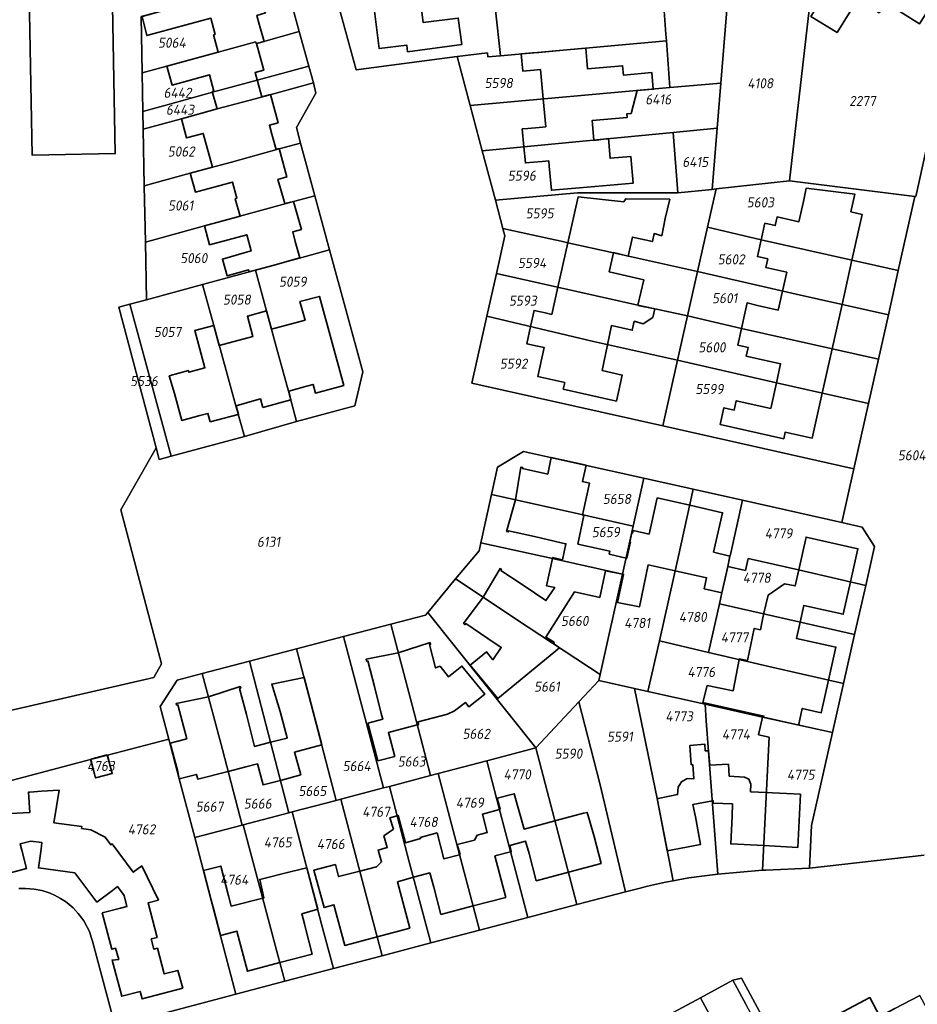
# Model space of a CAD drawing. Extents: x 177930 to 190767, y 381068 to 392034.
# Tile 184 of 256: x 183834 to 183995, y 385788 to 385963. Entities that reach past the tile are written whole.
import ezdxf
from ezdxf.enums import TextEntityAlignment as Align

# ---------------------------------------------------------------- set-up
doc = ezdxf.new("R2010")
doc.units = 0
for name, color, linetype, lineweight in [('B-XX-KG-GRENS_PERCEEL-GV', 150, 'Continuous', 25), ('B-XX-KG-GRENS_PERCEEL-S', 150, 'Continuous', 25), ('B-XX-OG-BEBOUWING-G', 7, 'Continuous', 35)]:
    doc.layers.add(name, color=color, linetype=linetype, lineweight=lineweight)
doc.styles.add('NLCS-ISO', font='NLCS-ISO.ttf', dxfattribs={"height": 1.8})

# ---------------------------------------------------------------- blocks, each defined once
blk = doc.blocks.new('SKG-PERCEELNUMMER-SO')
at = {"layer": 'DefPoints'}
blk.add_point((0, 0), dxfattribs=at)
at = {"style": 'NLCS-ISO', "oblique": 10, "flags": 1}
blk.add_attdef('GEMEENTECODE', text='', height=1.8, dxfattribs=at).set_placement((-0.5, 2.55), align=Align.MIDDLE_RIGHT)
blk.add_attdef('SECTIE', text='', height=1.8, dxfattribs=at).set_placement((0.5, 2.5), align=Align.MIDDLE_LEFT)
at = {"style": 'NLCS-ISO', "oblique": 10}
blk.add_attdef('PERCEELNUMMER', text='', height=1.8, dxfattribs=at).set_placement((0, 0), align=Align.MIDDLE_CENTER)

msp = doc.modelspace()

# ---------------------------------------------------------------- linework, layer by layer
at = {"layer": 'B-XX-KG-GRENS_PERCEEL-GV'}
for points in [[(183949.842, 385959.653), (183950.466, 385951.282), (183959.53, 385952.068), (183961.317, 385973.964), (183965.367, 385991.2), (183962.808, 385992.743), (183953.218, 385997.014), (183948.538, 385977.15), (183948.82, 385973.367), (183949.755, 385960.821)], [(183958.72, 385933.182), (183971.815, 385934.665), (183977.501, 385983.88), (183965.367, 385991.2), (183961.317, 385973.964), (183959.53, 385952.068), (183958.875, 385944.04), (183957.983, 385933.099)], [(183971.815, 385934.665), (183994.22, 385931.833), (183994.369, 385931.814), (184002.344, 385967.927), (184001.269, 385968.63), (183977.501, 385983.88)], [(183936.833, 385974.463), (183925.851, 385971.054), (183918.754, 385970.336), (183918.782, 385970.068), (183920.05, 385958.11), (183920.172, 385956.951), (183949.842, 385959.653), (183949.755, 385960.821), (183948.82, 385973.367), (183939.432, 385974.225)], [(183856.194, 385953.925), (183860.593, 385955.124), (183869.774, 385957.626), (183876.491, 385959.44), (183876.566, 385959.17), (183877.934, 385959.545), (183884.22, 385961.3), (183881.59, 385970.95), (183876.834, 385969.601), (183875.293, 385969.179), (183867.237, 385967.01), (183860.907, 385965.285), (183856.007, 385963.967)], [(183918.782, 385970.068), (183889.96, 385970.79), (183894.41, 385954.47), (183912.46, 385956.818), (183917.86, 385957.52), (183917.96, 385956.75), (183920.172, 385956.951), (183920.05, 385958.11)], [(183876.728, 385952.618), (183885.937, 385955.113), (183884.22, 385961.3), (183877.934, 385959.545), (183876.566, 385959.17), (183876.491, 385959.44), (183869.774, 385957.626), (183860.593, 385955.124), (183856.194, 385953.925), (183856.322, 385947.016), (183862.405, 385948.7), (183868.75, 385950.456)], [(183917.86, 385957.52), (183912.46, 385956.818), (183914.782, 385948.102), (183950.466, 385951.282), (183949.842, 385959.653), (183920.172, 385956.951), (183917.96, 385956.75)], [(183876.728, 385952.618), (183868.75, 385950.456), (183862.405, 385948.7), (183856.322, 385947.016), (183856.381, 385943.873), (183863.209, 385945.706), (183869.576, 385947.468), (183877.524, 385949.601), (183886.77, 385952.11), (183885.937, 385955.113)], [(183856.57, 385933.742), (183864.772, 385936.013), (183872.132, 385937.989), (183880.651, 385940.345), (183884.49, 385941.34), (183883.74, 385944.14), (183887.22, 385950.31), (183886.77, 385952.11), (183877.524, 385949.601), (183869.576, 385947.468), (183863.209, 385945.706), (183856.381, 385943.873)], [(183950.466, 385951.282), (183914.782, 385948.102), (183916.941, 385939.997), (183951.061, 385943.287), (183958.875, 385944.04), (183959.53, 385952.068)], [(183951.061, 385943.287), (183916.941, 385939.997), (183919.284, 385931.205), (183933.97, 385932.52), (183951.866, 385932.486)], [(183957.983, 385933.099), (183958.875, 385944.04), (183951.061, 385943.287), (183951.866, 385932.486)], [(183887.02, 385931.98), (183884.49, 385941.34), (183880.651, 385940.345), (183872.132, 385937.989), (183864.772, 385936.013), (183856.57, 385933.742), (183856.756, 385923.71), (183867.316, 385926.616), (183883.203, 385930.922)], [(183994.22, 385931.833), (183971.815, 385934.665), (183958.72, 385933.182), (183957.183, 385926.353), (183966.76, 385924.08), (183991.259, 385918.622)], [(183889.67, 385922.3), (183887.02, 385931.98), (183883.203, 385930.922), (183867.316, 385926.616), (183856.756, 385923.71), (183856.949, 385913.408), (183866.993, 385916.125), (183876.449, 385918.682), (183884.28, 385920.8)], [(183957.983, 385933.099), (183951.866, 385932.486), (183933.97, 385932.52), (183919.284, 385931.205), (183920.63, 385926.153), (183929.085, 385924.274), (183931.036, 385923.833), (183932.199, 385923.555), (183940.392, 385921.777), (183955.403, 385918.441), (183957.183, 385926.353), (183958.72, 385933.182)], [(183953.621, 385910.519), (183955.403, 385918.441), (183940.392, 385921.777), (183932.199, 385923.555), (183931.036, 385923.833), (183929.085, 385924.274), (183920.63, 385926.153), (183920.99, 385924.8), (183919.488, 385918.109), (183944.755, 385912.456)], [(183991.259, 385918.622), (183966.76, 385924.08), (183957.183, 385926.353), (183955.403, 385918.441), (183973.011, 385914.4), (183989.481, 385910.689)], [(183876.449, 385918.682), (183878.392, 385911.408), (183880.138, 385905.058), (183882.307, 385897.065), (183883.76, 385891.63), (183894.16, 385894.48), (183895.6, 385900.54), (183889.67, 385922.3), (183884.28, 385920.8)], [(183876.449, 385918.682), (183866.993, 385916.125), (183868.982, 385908.82), (183872.93, 385894.43), (183874.454, 385889.005), (183883.76, 385891.63), (183882.307, 385897.065), (183880.138, 385905.058), (183878.392, 385911.408)], [(183951.845, 385902.626), (183953.621, 385910.519), (183944.755, 385912.456), (183919.488, 385918.109), (183917.768, 385910.449), (183936.809, 385905.921)], [(183989.481, 385910.689), (183973.011, 385914.4), (183955.403, 385918.441), (183953.621, 385910.519), (183963.236, 385908.273), (183987.709, 385902.782)], [(183856.949, 385913.408), (183853.968, 385912.602), (183861.36, 385885.45), (183874.454, 385889.005), (183872.93, 385894.43), (183868.982, 385908.82), (183866.993, 385916.125)], [(183861.36, 385885.45), (183853.968, 385912.602), (183852.047, 385912.083), (183858.661, 385886.946), (183859.208, 385884.866)], [(183917.768, 385910.449), (183915.08, 385898.48), (183949.2, 385890.87), (183951.845, 385902.626), (183936.809, 385905.921)], [(183953.621, 385910.519), (183951.845, 385902.626), (183969.487, 385898.594), (183985.933, 385894.855), (183987.709, 385902.782), (183963.236, 385908.273)], [(183983.32, 385883.194), (183985.933, 385894.855), (183969.487, 385898.594), (183951.845, 385902.626), (183949.2, 385890.87)], [(183945.83, 385881.55), (183933.927, 385884.175), (183924.317, 385886.294), (183919.645, 385883.494), (183918.575, 385878.624), (183932.287, 385875.57), (183943.911, 385872.941)], [(183937.77, 385845.4), (183944.133, 385843.985), (183946.542, 385843.449), (183948.583, 385852.471), (183951.959, 385867.394), (183954.634, 385879.573), (183945.83, 385881.55), (183943.911, 385872.941), (183942.011, 385864.421), (183938.011, 385846.483)], [(183957.335, 385850.422), (183959.299, 385859.121), (183959.74, 385861.074), (183960.785, 385865.765), (183961.187, 385867.569), (183961.257, 385867.881), (183963.412, 385877.602), (183954.634, 385879.573), (183951.959, 385867.394), (183948.583, 385852.471)], [(183916.684, 385870.014), (183929.48, 385867.208), (183942.011, 385864.421), (183943.911, 385872.941), (183932.287, 385875.57), (183918.575, 385878.624)], [(183981.173, 385873.615), (183963.412, 385877.602), (183961.257, 385867.881), (183961.187, 385867.569), (183960.785, 385865.765), (183963.964, 385865.056), (183964.436, 385867.172), (183973.446, 385865.147), (183985.436, 385862.387), (183987, 385869.31), (183984.8, 385872.8)], [(183916.684, 385870.014), (183916.371, 385868.589), (183912.172, 385863.537), (183925.148, 385854.922), (183938.011, 385846.483), (183942.011, 385864.421), (183929.48, 385867.208)], [(183983.457, 385853.628), (183985.436, 385862.387), (183973.446, 385865.147), (183964.436, 385867.172), (183963.964, 385865.056), (183960.785, 385865.765), (183959.74, 385861.074), (183959.299, 385859.121), (183977.407, 385855.004)], [(183934.216, 385841.604), (183937.77, 385845.4), (183938.011, 385846.483), (183925.148, 385854.922), (183912.172, 385863.537), (183907.208, 385857.564), (183926.5, 385833.36)], [(183957.335, 385850.422), (183969.466, 385847.582), (183981.482, 385844.889), (183983.457, 385853.628), (183977.407, 385855.004), (183959.299, 385859.121)], [(183907.706, 385828.43), (183909.046, 385828.781), (183917.743, 385831.063), (183926.5, 385833.36), (183907.208, 385857.564), (183906.825, 385857.103), (183900.59, 385855.468), (183904.406, 385840.989)], [(183899.317, 385826.229), (183900.349, 385826.5), (183907.706, 385828.43), (183904.406, 385840.989), (183900.59, 385855.468), (183892.164, 385853.258), (183896.271, 385837.739)], [(183891.652, 385824.218), (183899.317, 385826.229), (183896.271, 385837.739), (183892.164, 385853.258), (183883.753, 385851.05), (183887.586, 385836.533), (183890.856, 385824.009)], [(183967.016, 385838.89), (183979.499, 385836.117), (183981.482, 385844.889), (183969.466, 385847.582), (183957.335, 385850.422), (183948.583, 385852.471), (183946.542, 385843.449), (183956.73, 385841.183)], [(183882.955, 385821.936), (183890.856, 385824.009), (183887.586, 385836.533), (183883.753, 385851.05), (183875.338, 385848.841), (183879.141, 385834.385), (183882.412, 385821.793)], [(183875.338, 385848.841), (183866.933, 385846.633), (183870.53, 385833.078), (183874.026, 385819.593), (183874.258, 385819.654), (183882.412, 385821.793), (183879.141, 385834.385)], [(183866.933, 385846.633), (183862.439, 385845.453), (183859.428, 385840.784), (183860.94, 385834.96), (183862.814, 385827.837), (183865.567, 385817.374), (183874.026, 385819.593), (183870.53, 385833.078)], [(183937.77, 385845.4), (183934.216, 385841.604), (183937.932, 385826.99), (183942.514, 385807.654), (183945.13, 385808.34), (183946.433, 385808.663), (183948.092, 385809.037), (183949.671, 385809.377), (183951.025, 385809.639), (183948.177, 385824.322), (183944.133, 385843.985)], [(183959.05, 385810.84), (183956.959, 385838.194), (183956.73, 385841.183), (183946.542, 385843.449), (183944.133, 385843.985), (183948.177, 385824.322), (183951.025, 385809.639), (183951.965, 385809.821), (183953.848, 385810.144), (183956.161, 385810.493)], [(183934.216, 385841.604), (183926.5, 385833.36), (183933.842, 385805.38), (183942.514, 385807.654), (183937.932, 385826.99)], [(183956.73, 385841.183), (183956.959, 385838.194), (183959.05, 385810.84), (183967.02, 385811.512), (183968.206, 385835.289), (183966.31, 385835.73), (183967.016, 385838.89)], [(183975.41, 385811.87), (183975.75, 385819.52), (183979.499, 385836.117), (183967.016, 385838.89), (183966.31, 385835.73), (183968.206, 385835.289), (183967.02, 385811.512), (183967.59, 385811.56)], [(183846.98, 385831.3), (183847.84, 385828.02), (183850.832, 385828.806), (183849.97, 385832.083)], [(183926.5, 385833.36), (183917.743, 385831.063), (183919.548, 385824.187), (183925.087, 385803.085), (183933.842, 385805.38)], [(183917.743, 385831.063), (183909.046, 385828.781), (183911.732, 385818.623), (183916.441, 385800.818), (183925.087, 385803.085), (183919.548, 385824.187)], [(183907.73, 385798.534), (183916.441, 385800.818), (183911.732, 385818.623), (183909.046, 385828.781), (183907.706, 385828.43), (183900.349, 385826.5), (183903.9, 385813.047)], [(183900.349, 385826.5), (183899.317, 385826.229), (183891.652, 385824.218), (183896.076, 385807.477), (183899.041, 385796.256), (183907.73, 385798.534), (183903.9, 385813.047)], [(183882.955, 385821.936), (183888.247, 385801.904), (183890.341, 385793.975), (183899.041, 385796.256), (183896.076, 385807.477), (183891.652, 385824.218), (183890.856, 385824.009)], [(183881.652, 385791.697), (183890.341, 385793.975), (183888.247, 385801.904), (183882.955, 385821.936), (183882.412, 385821.793), (183874.258, 385819.654), (183880.425, 385796.336)], [(183872.93, 385789.41), (183881.652, 385791.697), (183880.425, 385796.336), (183874.258, 385819.654), (183874.026, 385819.593), (183865.567, 385817.374), (183869.06, 385804.09)], [(183966.857, 385768.602), (183972.581, 385771.696), (183967.85, 385780.507), (183964.065, 385787.505), (183961.725, 385791.9), (183955.927, 385788.756), (183962.081, 385777.38)], [(183950.285, 385785.697), (183956.452, 385774.328), (183960.127, 385767.494), (183961.185, 385765.536), (183966.857, 385768.602), (183962.081, 385777.38), (183955.927, 385788.756)], [(183974.812, 385770.824), (183986.689, 385777.272), (183998.188, 385783.411), (183995.093, 385789.174), (183990.639, 385786.829), (183983.557, 385783.065), (183971.707, 385776.595)]]:
    msp.add_lwpolyline(points, close=True, dxfattribs=at)
for points in [[(183730.901, 385973.513), (183736.557, 385940.483), (183736.739, 385939.422), (183744.084, 385896.524), (183749.605, 385897.588), (183751.019, 385890.006), (183750.76, 385888.94), (183764.576, 385835.775), (183774.59, 385830.24), (183801.48, 385837.31), (183811.61, 385835.23), (183858.25, 385845.94), (183859.63, 385848.36), (183852.39, 385875.86), (183858.661, 385886.946), (183852.047, 385912.083), (183853.968, 385912.602), (183856.949, 385913.408), (183856.756, 385923.71), (183856.57, 385933.742), (183856.381, 385943.873), (183856.322, 385947.016), (183856.194, 385953.925), (183856.007, 385963.967)], [(183881.59, 385970.95), (183884.22, 385961.3), (183885.937, 385955.113), (183886.77, 385952.11), (183887.22, 385950.31), (183883.74, 385944.14), (183884.49, 385941.34), (183887.02, 385931.98), (183889.67, 385922.3), (183895.6, 385900.54), (183894.16, 385894.48), (183883.76, 385891.63), (183874.454, 385889.005), (183861.36, 385885.45), (183859.208, 385884.866), (183858.661, 385886.946), (183852.39, 385875.86), (183859.63, 385848.36), (183858.25, 385845.94), (183811.61, 385835.23)], [(183825.08, 385825.53), (183846.98, 385831.3), (183849.97, 385832.083), (183860.94, 385834.96), (183859.428, 385840.784), (183862.439, 385845.453), (183866.933, 385846.633), (183875.338, 385848.841), (183883.753, 385851.05), (183892.164, 385853.258), (183900.59, 385855.468), (183906.825, 385857.103), (183907.208, 385857.564), (183912.172, 385863.537), (183916.371, 385868.589), (183916.684, 385870.014), (183918.575, 385878.624), (183919.645, 385883.494), (183924.317, 385886.294), (183933.927, 385884.175), (183945.83, 385881.55), (183954.634, 385879.573), (183963.412, 385877.602), (183981.173, 385873.615), (183983.32, 385883.194), (183949.2, 385890.87), (183915.08, 385898.48), (183917.768, 385910.449), (183919.488, 385918.109), (183920.99, 385924.8), (183920.63, 385926.153), (183919.284, 385931.205), (183916.941, 385939.997), (183914.782, 385948.102), (183912.46, 385956.818), (183894.41, 385954.47), (183889.96, 385970.79)], [(184002.344, 385967.927), (183994.369, 385931.814), (183994.22, 385931.833), (183991.259, 385918.622), (183989.481, 385910.689), (183987.709, 385902.782), (183985.933, 385894.855), (183983.32, 385883.194), (183981.173, 385873.615), (183984.8, 385872.8), (183987, 385869.31), (183985.436, 385862.387), (183983.457, 385853.628), (183981.482, 385844.889), (183979.499, 385836.117), (183975.75, 385819.52), (183975.41, 385811.87), (183995.882, 385814.223)], [(183834.157, 385808.242), (183835.337, 385808.29), (183836.917, 385808.159), (183838.281, 385807.884), (183839.243, 385807.597), (183839.73, 385807.42), (183840.521, 385807.073), (183841.607, 385806.49), (183842.475, 385805.94), (183843.15, 385805.43), (183843.887, 385804.791), (183844.782, 385803.825), (183845.425, 385802.98), (183845.77, 385802.49), (183846.327, 385801.505), (183846.799, 385800.565), (183847.099, 385799.598), (183847.33, 385798.88), (183851.37, 385783.68), (183869.365, 385788.462), (183872.93, 385789.41), (183869.06, 385804.09), (183865.567, 385817.374), (183862.814, 385827.837), (183860.94, 385834.96), (183849.97, 385832.083), (183850.832, 385828.806), (183847.84, 385828.02), (183846.98, 385831.3), (183825.08, 385825.53)], [(183995.882, 385814.223), (183975.41, 385811.87), (183967.59, 385811.56), (183967.02, 385811.512), (183959.05, 385810.84), (183956.161, 385810.493), (183953.848, 385810.144), (183951.965, 385809.821), (183951.025, 385809.639), (183949.671, 385809.377), (183948.092, 385809.037), (183946.433, 385808.663), (183945.13, 385808.34), (183942.514, 385807.654), (183933.842, 385805.38), (183925.087, 385803.085), (183916.441, 385800.818), (183907.73, 385798.534), (183899.041, 385796.256), (183890.341, 385793.975), (183881.652, 385791.697), (183872.93, 385789.41), (183869.365, 385788.462), (183851.37, 385783.68)], [(183817.32, 385774.62), (183851.37, 385783.68), (183847.33, 385798.88), (183847.099, 385799.598), (183846.799, 385800.565), (183846.327, 385801.505), (183845.77, 385802.49), (183845.425, 385802.98), (183844.782, 385803.825), (183843.887, 385804.791), (183843.15, 385805.43), (183842.475, 385805.94), (183841.607, 385806.49), (183840.521, 385807.073), (183839.73, 385807.42), (183839.243, 385807.597), (183838.281, 385807.884), (183836.917, 385808.159), (183835.337, 385808.29), (183834.157, 385808.242)], [(183950.285, 385785.697), (183955.927, 385788.756), (183961.725, 385791.9), (183963.268, 385792.248), (183971.707, 385776.595)], [(183971.707, 385776.595), (183963.268, 385792.248), (183961.725, 385791.9), (183964.065, 385787.505)], [(183990.639, 385786.829), (183995.093, 385789.174)]]:
    msp.add_lwpolyline(points, dxfattribs=at)
at = {"layer": 'B-XX-OG-BEBOUWING-G'}
for points in [[(183773.764, 385976.875), (183773.788, 385975.835), (183776.677, 385973.148), (183777.727, 385973.156), (183777.777, 385966.686), (183787.487, 385966.876), (183787.508, 385965.764), (183788.805, 385965.79), (183788.783, 385966.93), (183835.979, 385967.858), (183836.543, 385939.21), (183851.376, 385939.502), (183850.593, 385982.475), (183850.438, 385989.371), (183850.431, 385989.688)], [(183876.6, 385959.182), (183877.964, 385959.547), (183877.101, 385962.625), (183876.663, 385964.188), (183878.213, 385964.609), (183876.825, 385969.629), (183875.289, 385969.24)], [(183865.167, 385966.446), (183860.907, 385965.285), (183856.16, 385963.991), (183857.009, 385960.566), (183861.835, 385961.881), (183868.433, 385963.679), (183869.22, 385960.792), (183868.932, 385960.714), (183869.774, 385957.626)], [(183877.54, 385949.626), (183876.78, 385952.427), (183876.359, 385953.978), (183877.906, 385954.396), (183876.6, 385959.182)], [(183869.774, 385957.626), (183860.593, 385955.124), (183861.534, 385951.723), (183868.201, 385953.567), (183869.003, 385950.669), (183868.713, 385950.589), (183869.576, 385947.468)], [(183944.583, 385950.758), (183947.494, 385950.994), (183947.216, 385953.971), (183942.168, 385953.522), (183942.018, 385955.188), (183935.754, 385954.623), (183935.423, 385958.303), (183932.055, 385958.032), (183927.075, 385957.581), (183925.898, 385957.466), (183923.899, 385957.287), (183924.175, 385954.222), (183926.174, 385954.401), (183927.354, 385954.508), (183927.829, 385949.265)], [(183880.096, 385940.21), (183879.353, 385942.964), (183878.921, 385944.564), (183880.461, 385944.998), (183879.087, 385950.035), (183877.54, 385949.626)], [(183936.879, 385941.92), (183936.566, 385945.394), (183942.85, 385945.96), (183942.79, 385946.623), (183943.518, 385946.678), (183944.583, 385950.758)], [(183927.829, 385949.265), (183928.281, 385944.283), (183927.091, 385944.175), (183925.087, 385943.996), (183924.091, 385943.907), (183924.378, 385940.714)], [(183869.576, 385947.468), (183863.209, 385945.706), (183864.124, 385942.297), (183867.096, 385943.095), (183868.771, 385937.087)], [(183924.378, 385940.714), (183924.637, 385937.829), (183927.637, 385938.098), (183928.832, 385938.206), (183928.916, 385937.277), (183929.308, 385932.956), (183934.287, 385933.407), (183943.907, 385934.227), (183943.477, 385939), (183939.773, 385938.666), (183939.471, 385942.168), (183936.885, 385941.858), (183936.879, 385941.92)], [(183881.695, 385930.564), (183880.908, 385933.26), (183880.432, 385934.893), (183882.05, 385935.337), (183880.671, 385940.381), (183880.096, 385940.21)], [(183868.771, 385937.087), (183864.772, 385936.013), (183865.692, 385932.614), (183872.336, 385934.413), (183873.118, 385931.524), (183872.829, 385931.446), (183873.671, 385928.336)], [(183974.807, 385933.328), (183974.302, 385930.958)], [(183982.781, 385929.088), (183983.481, 385932.275), (183974.807, 385933.328)], [(183873.671, 385928.336), (183867.316, 385926.616), (183868.236, 385923.217), (183874.88, 385925.016), (183875.662, 385922.127), (183874.381, 385921.78), (183870.522, 385920.666), (183871.392, 385917.652), (183875.204, 385918.741), (183875.304, 385918.372), (183879.528, 385919.539), (183884.35, 385920.862), (183883.548, 385923.785), (183883.077, 385925.501), (183884.623, 385925.924), (183883.244, 385930.965), (183881.695, 385930.564)], [(183940.393, 385921.777), (183940.404, 385921.827), (183943.014, 385921.161), (183943.768, 385924.603), (183947.329, 385923.798), (183947.647, 385925.206), (183948.992, 385924.825), (183949.634, 385927.883), (183950.42, 385931.36), (183942.58, 385931.43), (183942.23, 385930.87), (183934.047, 385931.753), (183932.206, 385923.553)], [(183974.302, 385930.958), (183973.52, 385927.315), (183969.618, 385928.185), (183969.275, 385926.645), (183967.423, 385927.057), (183966.76, 385924.08)], [(183982.976, 385920.467), (183984.8, 385928.637), (183982.781, 385929.088)], [(183932.206, 385923.553), (183930.434, 385915.66)], [(183966.76, 385924.08), (183966.098, 385921.112), (183967.95, 385920.7), (183967.604, 385919.15), (183971.319, 385918.322), (183970.568, 385914.95)], [(183944.755, 385912.456), (183945.778, 385916.982), (183939.623, 385918.373), (183940.393, 385921.777)], [(183981.209, 385912.553), (183982.976, 385920.467)], [(183930.434, 385915.66), (183929.342, 385910.796), (183928.149, 385911.064), (183926.208, 385911.495), (183925.564, 385908.595)], [(183970.568, 385914.95), (183969.812, 385911.558), (183966.096, 385912.386), (183964.253, 385912.832), (183963.899, 385911.25), (183963.236, 385908.273)], [(183882.718, 385895.527), (183882.774, 385895.543), (183882.371, 385897.073), (183885.381, 385897.913), (183886.718, 385898.286), (183887.138, 385896.73), (183892.197, 385898.109), (183887.843, 385914.007), (183884.374, 385913.063), (183885.28, 385909.77), (183879.295, 385908.124)], [(183879.295, 385908.124), (183878.392, 385911.408), (183874.977, 385910.469), (183875.967, 385906.868), (183869.97, 385905.22)], [(183939.324, 385905.37), (183940.05, 385908.777), (183943.736, 385907.944), (183944.101, 385909.56), (183945.67, 385909.128), (183947.437, 385910.258), (183947.752, 385911.783), (183944.743, 385912.403), (183944.755, 385912.456)], [(183979.442, 385904.637), (183981.209, 385912.553)], [(183869.97, 385905.22), (183868.982, 385908.82), (183865.576, 385907.884), (183867.402, 385901.245), (183864.516, 385900.451), (183864.436, 385900.74), (183861.04, 385899.806), (183861.955, 385896.676), (183863.269, 385891.851), (183866.47, 385892.722), (183867.921, 385893.117), (183868.329, 385891.582)], [(183925.564, 385908.595), (183924.887, 385905.548), (183926.828, 385905.117), (183928.009, 385904.852), (183926.854, 385899.711), (183931.68, 385898.617), (183931.403, 385897.446), (183940.92, 385895.314), (183941.959, 385899.952), (183938.343, 385900.769), (183939.324, 385905.37)], [(183963.236, 385908.273), (183962.574, 385905.304), (183964.426, 385904.892), (183964.082, 385903.352), (183970.242, 385901.979), (183969.487, 385898.594)], [(183977.677, 385896.732), (183979.442, 385904.637)], [(183969.487, 385898.594), (183968.46, 385893.987), (183962.32, 385895.356), (183961.953, 385893.709), (183960.102, 385894.122), (183959.433, 385891.144), (183970.801, 385888.589), (183971.05, 385889.749), (183975.883, 385888.697), (183977.677, 385896.732)], [(183873.354, 385892.922), (183873.408, 385892.936), (183872.981, 385894.484), (183875.862, 385895.284), (183877.318, 385895.688), (183877.737, 385894.139)], [(183877.737, 385894.139), (183882.718, 385895.527)], [(183868.329, 385891.582), (183873.354, 385892.922)], [(183929.267, 385885.215), (183928.636, 385882.262), (183924.108, 385883.272), (183924.159, 385883.466), (183923.854, 385883.529), (183922.856, 385877.671)], [(183935.477, 385883.888), (183929.267, 385885.215)], [(183934.845, 385874.952), (183935.023, 385875.784), (183936.069, 385880.673), (183934.846, 385880.935), (183935.477, 385883.888)], [(183922.856, 385877.671), (183921.284, 385872.021), (183921.578, 385871.934), (183921.646, 385872.165), (183926.289, 385871.121), (183931.044, 385870.016), (183931.894, 385869.828), (183931.26, 385866.968), (183929.512, 385867.355), (183929.48, 385867.208)], [(183954.002, 385876.696), (183948.186, 385878), (183947.092, 385873.121), (183946.745, 385871.559), (183943.896, 385872.222), (183943.784, 385871.757), (183943.653, 385871.786), (183943.296, 385870.186), (183943.395, 385870.163), (183942.754, 385867.225), (183942.642, 385867.252)], [(183961.18, 385867.589), (183958.273, 385868.33), (183959.884, 385875.378), (183954.002, 385876.696)], [(183942.642, 385867.252), (183939.632, 385867.97), (183939.75, 385868.501), (183934.037, 385869.766), (183935.107, 385874.886), (183934.845, 385874.952)], [(183982.726, 385863.011), (183984.053, 385868.936), (183974.785, 385871.012), (183973.47, 385865.142)], [(183929.48, 385867.208), (183928.411, 385862.335), (183929.889, 385862.008), (183928.303, 385859.669), (183924.244, 385862.422), (183920.272, 385865.069), (183920.375, 385865.253), (183920.121, 385865.404), (183917.084, 385860.276)], [(183960.785, 385865.765), (183961.18, 385867.589)], [(183942.001, 385864.378), (183942.178, 385864.341), (183941.079, 385859.362), (183945.042, 385858.566), (183946.565, 385866.045), (183951.413, 385864.98)], [(183960.077, 385862.586), (183960.308, 385863.625), (183960.785, 385865.765)], [(183973.47, 385865.142), (183972.836, 385862.312), (183970.949, 385862.671), (183968.026, 385860.674), (183967.238, 385857.413)], [(183929.661, 385851.987), (183929.795, 385852.239), (183928.273, 385853.132), (183933.418, 385861.227), (183937.919, 385860.231), (183938.979, 385865.018)], [(183938.979, 385865.018), (183942.001, 385864.378)], [(183951.413, 385864.98), (183957.01, 385863.751), (183956.57, 385861.78), (183959.74, 385861.074)], [(183959.74, 385861.074), (183960.077, 385862.586)], [(183973.705, 385855.846), (183974.377, 385858.816), (183981.432, 385857.236), (183982.726, 385863.011)], [(183917.084, 385860.276), (183913.596, 385855.567), (183913.825, 385855.375), (183913.979, 385855.56), (183917.963, 385852.9), (183920.327, 385851.305), (183918.853, 385849.119), (183917.668, 385850.553), (183914.777, 385848.163), (183919.736, 385842.166), (183930.752, 385851.245), (183929.661, 385851.987)], [(183967.238, 385857.413), (183967.016, 385856.283), (183966.63, 385854.464), (183965.528, 385854.698), (183964.312, 385848.97), (183962.86, 385849.257), (183962.836, 385849.135)], [(183978.799, 385845.49), (183980.108, 385851.386), (183973.045, 385852.933), (183973.705, 385855.846)], [(183905.331, 385837.469), (183905.573, 385837.518), (183905.473, 385838.025), (183910.755, 385839.41), (183911.973, 385840.014), (183913.93, 385841.482), (183914.556, 385840.702), (183917.371, 385842.954), (183913.304, 385847.985), (183910.911, 385846.038), (183909.4, 385847.95), (183908.596, 385847.668), (183907.494, 385851.834), (183907.697, 385851.895), (183907.606, 385852.181), (183901.932, 385850.377)], [(183901.932, 385850.377), (183896.184, 385849.195), (183896.234, 385848.88), (183896.471, 385848.918), (183897.68, 385844.316), (183898.904, 385839.535), (183899.175, 385838.508), (183896.501, 385837.8)], [(183962.836, 385849.135), (183961.736, 385843.569), (183957.094, 385844.487), (183956.361, 385841.473), (183967.247, 385839.059), (183967.2, 385838.849)], [(183885.1, 385845.95), (183879.349, 385844.768), (183880.868, 385839.871), (183882.066, 385835.196), (183882.081, 385835.138), (183879.141, 385834.385)], [(183888.275, 385833.895), (183885.1, 385845.95)], [(183879.141, 385834.385), (183876.249, 385833.628), (183874.805, 385839.345), (183873.585, 385843.958), (183873.808, 385844.027), (183873.719, 385844.324), (183868.029, 385842.504)], [(183973.558, 385837.566), (183973.479, 385837.583), (183974.108, 385840.414), (183977.505, 385839.66), (183978.799, 385845.49)], [(183868.029, 385842.504), (183862.28, 385841.311), (183862.338, 385841.027), (183862.564, 385841.074), (183864.139, 385835.001), (183861.213, 385834.226)], [(183967.2, 385838.849), (183973.531, 385837.443), (183973.558, 385837.566)], [(183896.501, 385837.8), (183898.286, 385831.052)], [(183898.286, 385831.052), (183901.305, 385831.851), (183900.176, 385836.116), (183905.331, 385837.469)], [(183861.213, 385834.226), (183862.493, 385829.393), (183862.814, 385827.837), (183863.05, 385827.898)], [(183880.91, 385827.577), (183884.513, 385828.59), (183884.029, 385830.303), (183883.401, 385832.604), (183888.275, 385833.895)], [(183957.565, 385830.274), (183957.366, 385832.875), (183956.762, 385832.837), (183956.679, 385834.053), (183954.025, 385833.786), (183954.271, 385830.354), (183954.552, 385830.381), (183954.732, 385827.847), (183953.56, 385827.899), (183952.531, 385827.318), (183951.941, 385826.342), (183951.833, 385825.028), (183948.392, 385824.364)], [(183849.964, 385832.107), (183846.993, 385831.333)], [(183850.826, 385828.83), (183849.964, 385832.107)], [(183846.993, 385831.333), (183847.847, 385828.054), (183850.826, 385828.83)], [(183871.543, 385829.173), (183874.704, 385829.976), (183876.806, 385830.522), (183877.782, 385826.764), (183880.91, 385827.577)], [(183967.713, 385825.402), (183964.872, 385825.539), (183964.939, 385826.923), (183964.551, 385827.785), (183963.79, 385828.145), (183961.073, 385828.325), (183960.915, 385830.44), (183957.565, 385830.274)], [(183863.05, 385827.898), (183865.892, 385828.637), (183866.111, 385827.792), (183871.543, 385829.173)], [(183852.31, 385804.772), (183849.066, 385803.92), (183850.774, 385797.431), (183851.414, 385797.592), (183852.008, 385795.616), (183850.825, 385795.478), (183852.527, 385789.01), (183855.811, 385789.863), (183856.158, 385788.553), (183863.426, 385790.478), (183862.573, 385793.642), (183860.133, 385793), (183858.925, 385797.59), (183858.289, 385797.423), (183857.804, 385799.265), (183858.865, 385799.544), (183857.238, 385805.725), (183859.08, 385806.21), (183856.12, 385812.29), (183854.605, 385811.168), (183850.827, 385816.27), (183850.564, 385816.075), (183849.56, 385817.43), (183847.04, 385818.77), (183845.369, 385819), (183845.414, 385819.326), (183840.417, 385820.014), (183841.338, 385825.814), (183838.201, 385825.65), (183836.123, 385825.491), (183835.888, 385825.492), (183836.092, 385821.816), (183832.61, 385821.65)], [(183929.919, 385820.331), (183924.397, 385818.866), (183922.642, 385825.196), (183919.626, 385824.395), (183920.147, 385822.405), (183920.024, 385822.372)], [(183967.24, 385815.917), (183973.298, 385815.611), (183973.777, 385825.099), (183968.783, 385825.351), (183967.713, 385825.402)], [(183948.392, 385824.364), (183948.177, 385824.322), (183949.982, 385815.014)], [(183949.982, 385815.014), (183955.945, 385816.146), (183955.012, 385821.057), (183954.537, 385823.258), (183958.05, 385823.926)], [(183958.05, 385823.926), (183958.183, 385823.951), (183958.192, 385823.533), (183961.64, 385823.359), (183961.572, 385821.21), (183961.32, 385816.216), (183967.24, 385815.917)], [(183901.73, 385821.268), (183900.444, 385820.896), (183901.083, 385818.871), (183899.371, 385817.67), (183899.969, 385815.579), (183898.343, 385815.117), (183898.95, 385813.011), (183898.065, 385812.12), (183895.052, 385811.351)], [(183912.876, 385814.295), (183910.091, 385813.556), (183908.855, 385818.179), (183905.861, 385817.367), (183905.929, 385817.185), (183903.232, 385816.45), (183901.893, 385821.315), (183901.73, 385821.268)], [(183920.024, 385822.372), (183916.973, 385821.561), (183917.846, 385818.284), (183916.01, 385817.796), (183915.538, 385816.926), (183912.472, 385816.132), (183912.978, 385814.322), (183912.876, 385814.295)], [(183932.323, 385811.167), (183938.179, 385812.703), (183936.91, 385817.539), (183936.146, 385820.224), (183935.68, 385821.86), (183935.053, 385821.694), (183929.919, 385820.331)], [(183834.662, 385815.089), (183834.364, 385816.227), (183836.288, 385816.707), (183838.282, 385816.48), (183838.123, 385815.313), (183837.665, 385811.942), (183844.147, 385811.08), (183848.118, 385805.85), (183850.86, 385807.934), (183851.761, 385808.619), (183852.988, 385807), (183853.453, 385805.072), (183852.31, 385804.772)], [(183922.008, 385814.815), (183922.127, 385814.846), (183921.836, 385815.958), (183924.689, 385816.715), (183925.309, 385814.496), (183926.577, 385809.66), (183932.323, 385811.167)], [(183829.032, 385810.107), (183835.519, 385811.812), (183834.662, 385815.089)], [(183915.296, 385805.149), (183921.144, 385806.681), (183919.206, 385814.081), (183922.008, 385814.815)], [(183895.052, 385811.351), (183891.288, 385810.391), (183890.82, 385812.094), (183890.714, 385812.536), (183886.881, 385811.533), (183888.686, 385804.864), (183890.454, 385805.359), (183892.371, 385798.088), (183898.154, 385799.614)], [(183871.612, 385806.986), (183870.218, 385812.277), (183867.125, 385811.459), (183868.523, 385806.171)], [(183882.853, 385811.297), (183877.18, 385809.878), (183877.929, 385806.622), (183877.719, 385806.568)], [(183887.549, 385804.546), (183885.585, 385811.98), (183882.853, 385811.297)], [(183904.635, 385810.262), (183907.56, 385811.06), (183908.276, 385808.479), (183909.544, 385803.642), (183915.296, 385805.149)], [(183898.154, 385799.614), (183903.989, 385801.153), (183901.789, 385809.486), (183904.635, 385810.262)], [(183868.523, 385806.171), (183868.913, 385804.696), (183870.189, 385799.861), (183873.099, 385800.629), (183874.98, 385793.503), (183880.77, 385795.031)], [(183877.719, 385806.568), (183872.103, 385805.122), (183871.612, 385806.986)], [(183880.77, 385795.031), (183886.581, 385796.564), (183885.304, 385801.399), (183885.158, 385801.955), (183884.685, 385803.744), (183887.549, 385804.546)], [(183990.639, 385786.829), (183987.971, 385785.411), (183986.177, 385788.785), (183980.604, 385785.823), (183982.398, 385782.449), (183983.557, 385783.065)]]:
    msp.add_lwpolyline(points, dxfattribs=at)
for points in [[(183983.79, 385976.78), (183981.707, 385973.456), (183980.382, 385974.278), (183977.985, 385970.409), (183979.185, 385969.667), (183975.663, 385963.993), (183980.327, 385961.096), (183983.853, 385966.77), (183984.864, 385966.142), (183985.022, 385966.397), (183987.825, 385964.656), (183988.96, 385966.482), (183995.05, 385962.678), (183997.171, 385966.086), (183990.794, 385970.005), (183990.64, 385969.773), (183988.147, 385971.313), (183989.35, 385973.32)], [(183913.28, 385958.976), (183912.659, 385963.685), (183906.387, 385962.898), (183905.445, 385970.402), (183900.73, 385970.52), (183895.732, 385970.645), (183896.294, 385966.23), (183897.484, 385966.352), (183898.539, 385958.265), (183903.459, 385958.884), (183903.605, 385957.698)]]:
    msp.add_lwpolyline(points, close=True, dxfattribs=at)

# ---------------------------------------------------------------- block references
at = {"layer": 'B-XX-KG-GRENS_PERCEEL-S'}
for p, values in [((183861.493, 385959.301), {'PERCEELNUMMER': '5064'}), ((183862.505, 385950.361), {'PERCEELNUMMER': '6442'}), ((183919.87, 385952.104), {'PERCEELNUMMER': '5598'}), ((183966.611, 385952.06), {'PERCEELNUMMER': '4108'}), ((183948.375, 385949.178), {'PERCEELNUMMER': '6416'}), ((183984.852, 385948.887), {'PERCEELNUMMER': '2277'}), ((183862.946, 385947.336), {'PERCEELNUMMER': '6443'}), ((183863.172, 385939.872), {'PERCEELNUMMER': '5062'}), ((183954.995, 385938.014), {'PERCEELNUMMER': '6415'}), ((183924.005, 385935.566), {'PERCEELNUMMER': '5596'}), ((183863.07, 385930.231), {'PERCEELNUMMER': '5061'}), ((183966.623, 385930.795), {'PERCEELNUMMER': '5603'}), ((183927.185, 385928.823), {'PERCEELNUMMER': '5595'}), ((183865.397, 385920.835), {'PERCEELNUMMER': '5060'}), ((183961.407, 385920.617), {'PERCEELNUMMER': '5602'}), ((183925.85, 385919.981), {'PERCEELNUMMER': '5594'}), ((183883.095, 385916.632), {'PERCEELNUMMER': '5059'}), ((183960.262, 385913.684), {'PERCEELNUMMER': '5601'}), ((183873.103, 385913.431), {'PERCEELNUMMER': '5058'}), ((183924.196, 385913.239), {'PERCEELNUMMER': '5593'}), ((183860.724, 385907.653), {'PERCEELNUMMER': '5057'}), ((183957.972, 385904.906), {'PERCEELNUMMER': '5600'}), ((183922.542, 385901.98), {'PERCEELNUMMER': '5592'}), ((183856.515, 385898.875), {'PERCEELNUMMER': '5536'}), ((183957.527, 385897.464), {'PERCEELNUMMER': '5599'}), ((183993.657, 385885.632), {'PERCEELNUMMER': '5604'}), ((183940.989, 385877.838), {'PERCEELNUMMER': '5658'}), ((183939.011, 385871.904), {'PERCEELNUMMER': '5659'}), ((183969.873, 385871.667), {'PERCEELNUMMER': '4779'}), ((183878.768, 385870.174), {'PERCEELNUMMER': '6131'}), ((183965.961, 385863.745), {'PERCEELNUMMER': '4778'}), ((183933.453, 385856.05), {'PERCEELNUMMER': '5660'}), ((183944.625, 385855.687), {'PERCEELNUMMER': '4781'}), ((183954.547, 385856.771), {'PERCEELNUMMER': '4780'}), ((183962.005, 385853.113), {'PERCEELNUMMER': '4777'}), ((183956.071, 385846.932), {'PERCEELNUMMER': '4776'}), ((183928.505, 385844.321), {'PERCEELNUMMER': '5661'}), ((183952.115, 385839.02), {'PERCEELNUMMER': '4773'}), ((183915.861, 385835.892), {'PERCEELNUMMER': '5662'}), ((183941.538, 385835.385), {'PERCEELNUMMER': '5591'}), ((183962.252, 385835.806), {'PERCEELNUMMER': '4774'}), ((183904.316, 385830.944), {'PERCEELNUMMER': '5663'}), ((183932.335, 385832.344), {'PERCEELNUMMER': '5590'}), ((183848.805, 385830.155), {'PERCEELNUMMER': '4763'}), ((183894.506, 385830.119), {'PERCEELNUMMER': '5664'}), ((183923.187, 385828.636), {'PERCEELNUMMER': '4770'}), ((183973.828, 385828.576), {'PERCEELNUMMER': '4775'}), ((183886.594, 385825.669), {'PERCEELNUMMER': '5665'}), ((183868.214, 385822.88), {'PERCEELNUMMER': '5667'}), ((183876.827, 385823.43), {'PERCEELNUMMER': '5666'}), ((183914.727, 385823.582), {'PERCEELNUMMER': '4769'}), ((183897.968, 385821.96), {'PERCEELNUMMER': '4767'}), ((183856.079, 385818.823), {'PERCEELNUMMER': '4762'}), ((183906.463, 385820.161), {'PERCEELNUMMER': '4768'}), ((183880.413, 385816.52), {'PERCEELNUMMER': '4765'}), ((183889.882, 385816.215), {'PERCEELNUMMER': '4766'}), ((183872.633, 385809.831), {'PERCEELNUMMER': '4764'})]:
    msp.add_blockref('SKG-PERCEELNUMMER-SO', p, dxfattribs=at).add_auto_attribs(values)

doc.saveas('drawing.dxf')
